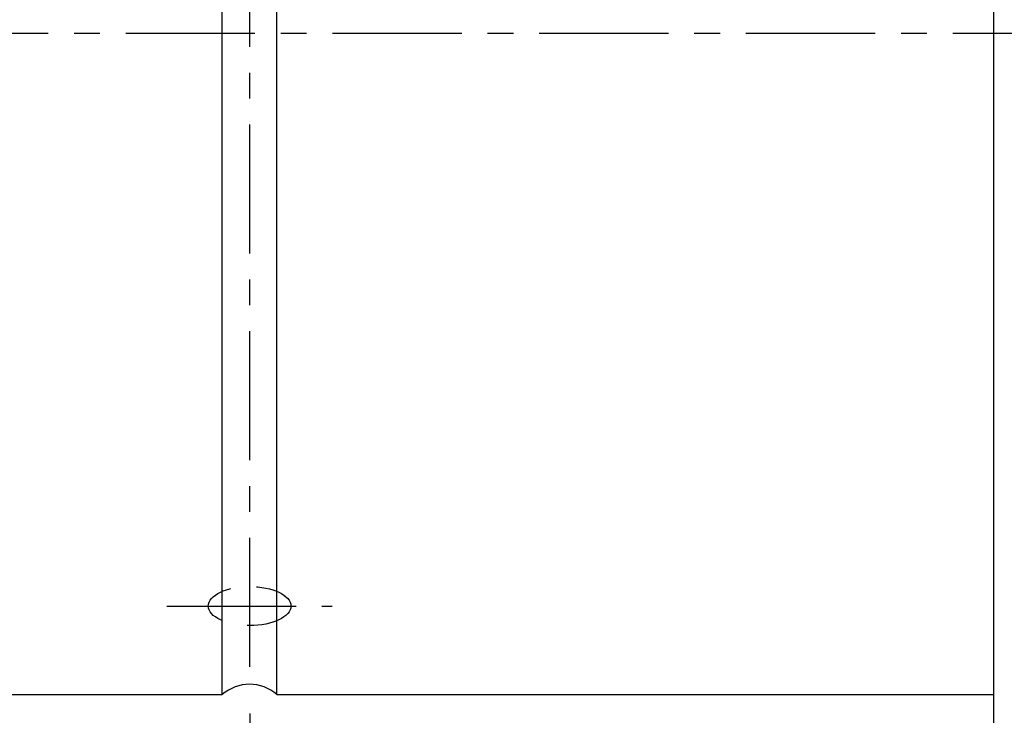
# Model space of a CAD drawing. Header units: millimetres. Extents: x -96 to 611, y -107 to 115.
# Tile 52 of 97: x 368 to 416, y -33 to 1. Entities that reach past the tile are written whole.
import ezdxf

# ---------------------------------------------------------------- set-up
doc = ezdxf.new("R2010")
doc.units = ezdxf.units.MM
doc.linetypes.add('CENTER', pattern=[2, 1.25, -0.25, 0.25, -0.25])
doc.linetypes.add('DASHED', pattern=[0.75, 0.5, -0.25])
for name, color, linetype in [('CL', 1, 'CENTER'), ('DIM', 4, 'Continuous'), ('HID', 2, 'DASHED'), ('OUT', 3, 'Continuous')]:
    doc.layers.add(name, color=color, linetype=linetype)
doc.styles.add('DIM-7', font='SIMPLEX.shx', dxfattribs={"width": 0.7, "bigfont": 'chineset.shx'})
doc.dimstyles.new('CNS', dxfattribs={"dimtxt": 3.5, "dimasz": 2.5, "dimexe": 1, "dimexo": 1.5, "dimgap": 0.09, "dimtad": 0, "dimdsep": 46, "dimtxsty": 'DIM-7', "dimcen": 0.09, "dimclrd": 1, "dimclre": 1, "dimclrt": 4, "dimadec": 0, "dimazin": 0, "dimtfac": 1, "dimtix": 1, "dimtmove": 2, "dimatfit": 3, "dimfxl": 1, "dimtvp": 0.971429, "dimtolj": 1, "dimarcsym": 0})

# ---------------------------------------------------------------- blocks, each defined once
blk = doc.blocks.new('*D19')
at = {"layer": 'DEFPOINTS', "color": 0}
for p in [(379.263, -30.659), (415.26, -49), (379.263, -68.984)]:
    blk.add_point(p, dxfattribs=at)
at = {"layer": 'DIM', "color": 7, "lineweight": -2}
for p, q in [((379.263, -32.909), (379.263, -70.484)), ((415.26, -51.25), (415.26, -70.484)), ((411.51, -68.984), (383.013, -68.984))]:
    blk.add_line(p, q, dxfattribs=at)
at = {"layer": 'DIM', "color": 7}
for points in [[(383.013, -68.359), (383.013, -69.609), (379.263, -68.984)], [(411.51, -68.359), (411.51, -69.609), (415.26, -68.984)]]:
    blk.add_solid(points, dxfattribs=at)
at = {"layer": 'DIM', "color": 7, "insert": (397.261, -63.884), "char_height": 5.25, "attachment_point": 5, "style": 'DIM-7'}
blk.add_mtext('\\A1;36', dxfattribs=at)
blk = doc.blocks.new('*D20')
at = {"layer": 'DEFPOINTS', "color": 0}
for p in [(333.26, -30.85), (433.26, -49), (433.26, -86.057)]:
    blk.add_point(p, dxfattribs=at)
at = {"layer": 'DIM', "color": 7, "lineweight": -2}
for p, q in [((333.26, -33.1), (333.26, -87.557)), ((433.26, -51.25), (433.26, -87.557)), ((337.01, -86.057), (429.51, -86.057))]:
    blk.add_line(p, q, dxfattribs=at)
at = {"layer": 'DIM', "color": 7}
for points in [[(337.01, -85.432), (337.01, -86.682), (333.26, -86.057)], [(429.51, -85.432), (429.51, -86.682), (433.26, -86.057)]]:
    blk.add_solid(points, dxfattribs=at)
at = {"layer": 'DIM', "color": 7, "insert": (383.26, -80.957), "char_height": 5.25, "attachment_point": 5, "style": 'DIM-7'}
blk.add_mtext('\\A1;100', dxfattribs=at)

msp = doc.modelspace()

# ---------------------------------------------------------------- linework, layer by layer
at = {"layer": 'CL', "color": 0, "ltscale": 5}
for p, q in [((379.263, -30.659), (379.263, 30.659)), ((323.266, 0), (437.26, 0)), ((375.26, -27.713), (383.26, -27.713))]:
    msp.add_line(p, q, dxfattribs=at)
at = {"layer": 'HID', "color": 7, "ltscale": 5}
msp.add_ellipse((379.26, -27.713), major_axis=(2, 0), ratio=0.47291, dxfattribs=at)
at = {"layer": 'OUT', "color": 7}
for p, q in [((415.26, 0), (415.26, 49)), ((377.937, -32), (377.937, 27.003)), ((380.583, -32), (380.583, 27.003)), ((415.26, -49), (415.26, 0)), ((348.76, -32), (377.937, -32)), ((380.583, -32), (415.26, -32))]:
    msp.add_line(p, q, dxfattribs=at)
msp.add_arc((379.26, -33.5), 2, 48.5904, 131.4096, dxfattribs=at)

# ---------------------------------------------------------------- dimensions: what is measured, and where the dimension line sits
at = {"layer": 'DIM', "color": 7}
for base, p1, p2, picture, middle in [((433.26, -86.057), (333.26, -30.85), (433.26, -49), '*D20', (383.26, -80.957)), ((379.263, -68.984), (415.26, -49), (379.263, -30.659), '*D19', (397.261, -63.884))]:
    dim = msp.add_linear_dim(base=base, p1=p1, p2=p2, dimstyle='CNS', override={"dimscale": 1.5, "dimclrd": 7, "dimclre": 7, "dimclrt": 7}, dxfattribs=at)
    dim.commit()
    dim.dimension.update_dxf_attribs({"geometry": picture, "text_midpoint": middle})

doc.saveas('drawing.dxf')
